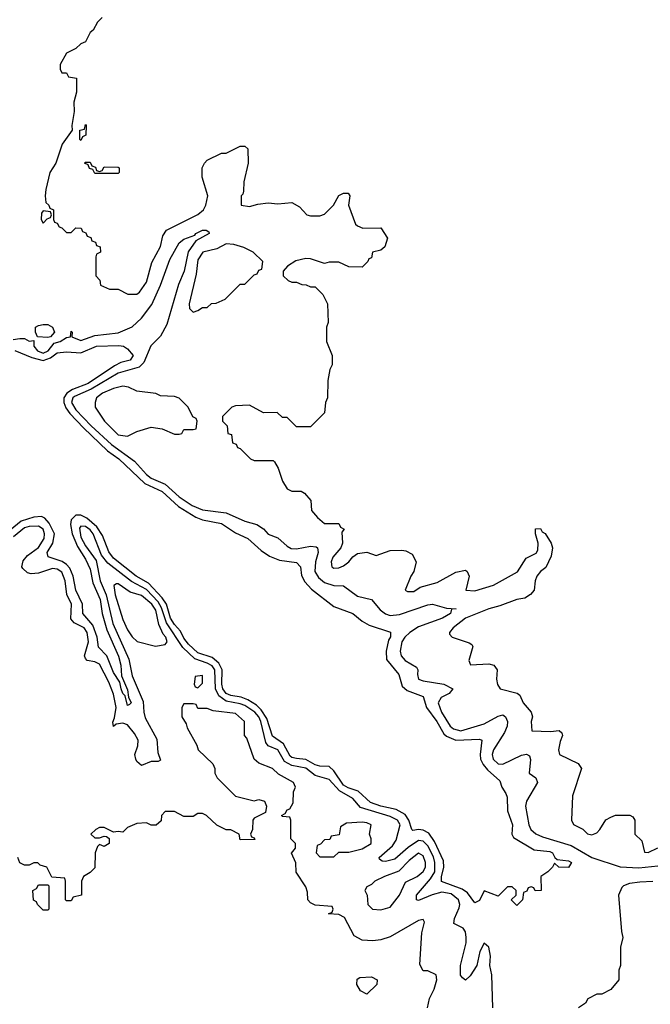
# Model space of a CAD drawing. Header units: inches. Extents: x 2668334 to 2765628, y 828034 to 955234.
# Tile 33 of 218: x 2715610 to 2718299, y 843125 to 847321. Entities that reach past the tile are written whole.
import ezdxf

# ---------------------------------------------------------------- set-up
doc = ezdxf.new("R2010")
doc.units = ezdxf.units.IN
doc.header["$MEASUREMENT"] = 0
doc.layers.add('C7814', color=7, linetype='Continuous')

msp = doc.modelspace()

# ---------------------------------------------------------------- linework, layer by layer
at = {"layer": 'C7814', "color": 4}
for points, elevation in [([(2715962, 847330), (2715942, 847310), (2715923.6, 847276.4), (2715910, 847266), (2715890, 847226), (2715870, 847218), (2715850, 847198), (2715810, 847178), (2715782, 847130), (2715782, 847110), (2715790, 847094), (2715810, 847094), (2715818, 847078), (2715851.6, 847071.6), (2715851.6, 847011.6), (2715841, 846970), (2715842.8, 846930), (2715832, 846870), (2715834, 846850), (2715791.3, 846790), (2715764.7, 846710), (2715738, 846670), (2715722, 846598), (2715718, 846570), (2715722, 846542), (2715734, 846530), (2715738, 846518), (2715754, 846510), (2715754, 846470), (2715758, 846458), (2715770, 846454), (2715778, 846438), (2715790, 846434), (2715810, 846414), (2715830, 846414), (2715850, 846434), (2715872.7, 846432.7), (2715878, 846418), (2715892.7, 846412.7), (2715898, 846398), (2715912.7, 846392.7), (2715918, 846378), (2715932.7, 846372.7), (2715938, 846358), (2715952.7, 846352.7), (2715954, 846330), (2715938, 846322), (2715934, 846310), (2715934, 846230), (2715951.6, 846211.6), (2715954, 846190), (2715992.7, 846172.7), (2716030, 846172), (2716071.6, 846151.6), (2716110, 846152), (2716120.4, 846159.6), (2716150, 846202), (2716173.6, 846286.4), (2716210, 846354), (2716220.4, 846399.6), (2716235.3, 846424.7), (2716370, 846491), (2716394, 846510), (2716404, 846530), (2716412.7, 846570), (2716388.7, 846650), (2716388.7, 846690), (2716398, 846710), (2716410, 846722), (2716470, 846752), (2716490, 846752), (2716550, 846782), (2716570, 846782), (2716582, 846770), (2716584.7, 846710), (2716566, 846630), (2716564.7, 846590), (2716562, 846578), (2716554, 846570), (2716554, 846530), (2716590, 846524.7), (2716624.7, 846535.3), (2716670, 846541), (2716710, 846536), (2716770, 846542), (2716803.6, 846523.6), (2716834, 846490), (2716850, 846484.7), (2716890, 846484.7), (2716910, 846492), (2716948, 846530), (2716970, 846572), (2716990, 846582), (2717010, 846582), (2717018, 846570), (2717012, 846530), (2717042, 846450), (2717050, 846442), (2717072.7, 846432.7), (2717150, 846434), (2717178, 846390), (2717166.4, 846353.6), (2717150, 846339), (2717114, 846330), (2717110, 846306), (2717098, 846302), (2717094, 846290), (2717070, 846266), (2717012.7, 846267.3), (2716970, 846288), (2716930, 846288), (2716910, 846282), (2716850, 846302), (2716830, 846304), (2716787.1, 846292.9), (2716752, 846270), (2716734, 846250), (2716734, 846230), (2716754, 846210), (2716770, 846202), (2716790, 846202), (2716812.7, 846192.7), (2716831.6, 846191.6), (2716850, 846182), (2716870, 846182), (2716902, 846150), (2716922, 846110), (2716924.7, 846030), (2716918, 846010), (2716918, 845950), (2716942, 845890), (2716942, 845850), (2716932, 845830), (2716923.6, 845783.6), (2716922, 845710), (2716914, 845690), (2716910, 845646), (2716850, 845586), (2716790, 845586), (2716750, 845626), (2716730, 845626), (2716707.3, 845647.3), (2716650, 845646), (2716590, 845678), (2716530, 845675.3), (2716514, 845670), (2716474, 845630), (2716474, 845610), (2716494, 845590), (2716498, 845558), (2716512.7, 845552.7), (2716518, 845518), (2716532.7, 845512.7), (2716538, 845498), (2716550, 845494), (2716594, 845450), (2716610, 845442), (2716690, 845442), (2716696.9, 845436.9), (2716712, 845410), (2716730, 845354), (2716750, 845322), (2716770, 845312), (2716810, 845312), (2716823.6, 845303.6), (2716851.6, 845271.6), (2716854, 845230), (2716879.6, 845199.6), (2716910, 845174), (2716970, 845174), (2716978, 845158), (2716994, 845150), (2716983.6, 845136.4), (2716986.8, 845090), (2716978.8, 845070), (2716945.5, 845030), (2716937.3, 845010), (2716941, 844990), (2716950, 844984), (2716970, 844984.9), (2716990, 844994), (2717014, 845010), (2717030, 845031.3), (2717050, 845046), (2717090, 845051.3), (2717130, 845038), (2717190, 845058.8), (2717239.8, 845059.8), (2717256.9, 845056.9), (2717283.6, 845043.6), (2717301, 845010), (2717290.8, 844969.2), (2717278, 844950), (2717254, 844890), (2717263.6, 844883.6), (2717290, 844884.7), (2717317.2, 844902.8), (2717390, 844922), (2717470, 844967.3), (2717510, 844974.8), (2717518, 844970), (2717526.8, 844950), (2717512, 844890), (2717550, 844887.6), (2717630, 844910.5), (2717732.5, 844967.5), (2717770, 845026), (2717812, 845048), (2717819.5, 845060.5), (2717821.2, 845090), (2717808.7, 845130), (2717809, 845151), (2717830, 845152), (2717838, 845138), (2717850, 845131.3), (2717876, 845090), (2717881, 845070), (2717875.3, 845035.3), (2717853, 844987), (2717830, 844969), (2717814.8, 844950), (2717807.3, 844930), (2717802.8, 844890), (2717788.1, 844871.9), (2717763.8, 844856.2), (2717730, 844849.5), (2717657.5, 844822.5), (2717610, 844810.9), (2717510.8, 844770), (2717458.8, 844730), (2717442, 844710), (2717442, 844702), (2717454, 844690), (2717526, 844666), (2717538, 844658), (2717542, 844650), (2717524.7, 844590), (2717532, 844572), (2717610, 844576), (2717632, 844570), (2717646, 844550), (2717642.8, 844510), (2717647.5, 844487.5), (2717658, 844470), (2717730.8, 844450.8), (2717742.8, 844442.8), (2717756, 844410), (2717791.3, 844370), (2717796, 844350), (2717791, 844330), (2717794, 844290), (2717872.5, 844287.5), (2717910, 844291.3), (2717922, 844282), (2717924.7, 844270), (2717914.4, 844245.6), (2717907.3, 844210), (2717911.3, 844190), (2717990.7, 844150.7), (2718004.7, 844130), (2717966.4, 844013.6), (2717962, 843910), (2717971.6, 843891.6), (2718010.9, 843870.9), (2718031.1, 843851.1), (2718050, 843846.8), (2718070, 843856), (2718084, 843870), (2718109.3, 843910.7), (2718130, 843922), (2718150, 843931.3), (2718211.1, 843931.1), (2718223.6, 843923.6), (2718232, 843910), (2718232, 843850), (2718262, 843822), (2718274, 843774), (2718290, 843772), (2718330, 843792)], 12), ([(2715582, 845958), (2715610, 845963), (2715630, 845962.8), (2715650, 845951.3), (2715670, 845954), (2715670.5, 845930), (2715685.3, 845910), (2715710, 845900.2), (2715731, 845910), (2715757.6, 845942.4), (2715782, 845950), (2715810, 845967.3), (2715826, 845970), (2715830, 845994), (2715834, 845990), (2715832, 845970), (2715870, 845954), (2715930, 845975.8), (2716030, 845986.3), (2716090, 846012), (2716130, 846048.8), (2716172.7, 846107.3), (2716210.7, 846189.3), (2716250, 846299.1), (2716289.7, 846370), (2716310, 846385.3), (2716356.6, 846403.4), (2716361.2, 846410), (2716390, 846424), (2716404.7, 846424.7), (2716416.9, 846416.9), (2716418, 846410), (2716361.4, 846378.6), (2716327.8, 846332.2), (2716311.2, 846250), (2716287.1, 846192.9), (2716238, 846022), (2716210, 845972), (2716169.1, 845930.9), (2716140, 845860), (2716119.4, 845840.6), (2716030, 845814), (2715914.2, 845745.8), (2715844.3, 845715.7), (2715837.3, 845710), (2715831.3, 845690), (2715850, 845659), (2715914.4, 845590), (2716001.8, 845510), (2716099.6, 845439.6), (2716150, 845383.2), (2716170, 845367.6), (2716230, 845341.2), (2716290, 845287.2), (2716345.3, 845250), (2716390, 845232.4), (2716490, 845219.6), (2716570, 845184.2), (2716621, 845170), (2716650, 845150.7), (2716668.9, 845128.9), (2716710, 845113), (2716750, 845077.1), (2716768, 845068), (2716790, 845066.5), (2716850, 845077.4), (2716874.3, 845074.3), (2716879.1, 845070), (2716882, 845050), (2716871.5, 845010), (2716868.9, 844970), (2716883.5, 844943.5), (2716910, 844923.1), (2716950, 844910.3), (2716990, 844908.2), (2717050, 844864.4), (2717110, 844850.7), (2717146.6, 844806.6), (2717169.1, 844789.1), (2717190, 844782.6), (2717230, 844786.7), (2717350, 844827.4), (2717370, 844830.4), (2717430, 844813.4), (2717471.3, 844810), (2717451, 844809), (2717446.8, 844790), (2717413, 844770), (2717310, 844734), (2717273.4, 844710), (2717251.8, 844690), (2717238.9, 844670), (2717231.8, 844630), (2717237, 844610), (2717253, 844590), (2717301.1, 844561.1), (2717307.7, 844550), (2717306, 844530), (2717311, 844510), (2717330, 844503.1), (2717418, 844490), (2717456, 844470), (2717441, 844450), (2717406.9, 844433.1), (2717394, 844410), (2717408.9, 844370), (2717445.2, 844310), (2717459.1, 844299.1), (2717490.3, 844290.3), (2717590, 844319.6), (2717650, 844352.7), (2717670, 844358), (2717680.7, 844350), (2717690.3, 844330), (2717688.7, 844310), (2717676.7, 844283.3), (2717630.3, 844210), (2717624.6, 844190), (2717628.8, 844170), (2717650, 844150.4), (2717670, 844148.9), (2717750, 844186.7), (2717770.4, 844190.4), (2717783.5, 844183.5), (2717787.9, 844167.9), (2717782.8, 844110), (2717811, 844090), (2717818, 844070), (2717770.4, 843990), (2717766.4, 843970), (2717780.3, 843890), (2717788.8, 843870), (2717810, 843851.8), (2717838.8, 843838.8), (2717961.8, 843801.8), (2718050, 843750.3), (2718170, 843710.2), (2718250, 843706.7), (2718330, 843715.6)], 8), ([(2715590, 845911.3), (2715661.3, 845881.3), (2715710, 845868.2), (2715740.7, 845879.3), (2715770, 845901.2), (2715810, 845904.9), (2715870, 845901.7), (2715938, 845930), (2716032.4, 845932.4), (2716052, 845930), (2716070, 845918), (2716094, 845890), (2716081, 845870), (2716040.6, 845859.4), (2716013.7, 845846.3), (2715902.4, 845770), (2715834.9, 845745.1), (2715811.5, 845730), (2715798.6, 845710), (2715797.8, 845690), (2715806.6, 845666.6), (2715823.1, 845643.1), (2715881.8, 845581.8), (2715984.1, 845484.1), (2716032.9, 845450), (2716144.1, 845344.1), (2716217, 845310), (2716286.4, 845246.4), (2716360.8, 845200.8), (2716390, 845190.2), (2716470, 845173.4), (2716530, 845134.4), (2716582.8, 845110), (2716639, 845059), (2716674.6, 845034.6), (2716718, 845018), (2716790, 845007.3), (2716807.3, 844990), (2716812, 844952), (2716825.1, 844925.1), (2716854.4, 844894.4), (2716950, 844820.7), (2717030, 844790.6), (2717070, 844757.3), (2717100.4, 844740.4), (2717190.4, 844710.4), (2717190.4, 844690.4), (2717182.6, 844677.4), (2717172.2, 844630), (2717173.8, 844593.8), (2717226, 844530), (2717241, 844481), (2717262, 844462), (2717330, 844436.3), (2717344.2, 844390), (2717388.9, 844330), (2717418.2, 844278.2), (2717430, 844267), (2717470, 844250.2), (2717570, 844254.9), (2717581, 844250), (2717572.7, 844190), (2717575.2, 844170), (2717586.4, 844146.4), (2717604, 844124), (2717656.7, 844076.7), (2717664.9, 844050), (2717683, 844023), (2717688, 844008), (2717690.4, 843950), (2717710.4, 843890), (2717707.7, 843850), (2717715.9, 843835.9), (2717803.5, 843783.5), (2717870, 843776), (2717882, 843770), (2717891.3, 843751.3), (2717902, 843742), (2717950, 843736), (2717962, 843730), (2717950, 843708.7), (2717908.9, 843708.9), (2717890, 843726), (2717882, 843710), (2717862, 843690), (2717832, 843670), (2717834, 843610), (2717808, 843608), (2717802, 843622), (2717790, 843626), (2717778, 843622), (2717772.7, 843607.3), (2717758, 843602), (2717754, 843570), (2717730, 843546), (2717706, 843570), (2717726, 843590), (2717726, 843610), (2717710, 843626), (2717690, 843626), (2717650, 843586), (2717590, 843608), (2717570, 843568), (2717550, 843558), (2717519.4, 843599.4), (2717496.2, 843616.2), (2717408.7, 843648.7), (2717408.3, 843668.3), (2717418.3, 843710), (2717416.6, 843736.6), (2717379, 843819), (2717354.1, 843854.1), (2717330, 843867.1), (2717310, 843869.7), (2717286, 843866), (2717281.2, 843870), (2717269.8, 843910), (2717254, 843934), (2717214.6, 843954.6), (2717149.3, 843970), (2717105.7, 843985.7), (2717053.2, 844033.2), (2717010, 844047.2), (2716990, 844059.2), (2716950, 844119.6), (2716930, 844138), (2716890, 844139.7), (2716870, 844146), (2716830, 844168.9), (2716790, 844172), (2716770, 844176.8), (2716763, 844183), (2716735, 844235), (2716687.5, 844267.5), (2716663.3, 844343.3), (2716640.2, 844380.2), (2716619.9, 844399.9), (2716583.2, 844423.2), (2716554.6, 844434.6), (2716510, 844441.5), (2716489.8, 844450), (2716476.1, 844470), (2716471.9, 844490), (2716472.9, 844550), (2716459.3, 844579.3), (2716430, 844602.5), (2716370, 844622.8), (2716330, 844659.2), (2716310, 844685.1), (2716295.7, 844715.7), (2716270, 844743.1), (2716252.9, 844770), (2716236.5, 844830), (2716217.8, 844857.8), (2716159.5, 844919.5), (2716106.6, 844950), (2716010, 845026.2), (2715990, 845053.3), (2715963.1, 845123.1), (2715939.4, 845159.4), (2715896.1, 845196.1), (2715870, 845208.8), (2715850, 845209.7), (2715830.2, 845190), (2715826, 845170), (2715833.5, 845130), (2715855.8, 845075.8), (2715890, 845021.3), (2715910, 844979.1), (2715921.7, 844921.7), (2715952.7, 844850), (2715961.2, 844790), (2715981.1, 844721.1), (2716031.7, 844608.3), (2716041.5, 844570), (2716044.5, 844524.5), (2716070, 844464.7), (2716074.2, 844434.2), (2716084.7, 844410), (2716078, 844402), (2716070, 844399), (2716059.5, 844439.5), (2716050, 844449), (2716043, 844470), (2716037.5, 844497.5), (2716010, 844539.5), (2715982, 844610), (2715946.6, 844646.6), (2715940.9, 844690), (2715921.4, 844741.4), (2715879.7, 844790), (2715878, 844830), (2715848.8, 844890), (2715837.8, 844950), (2715823.3, 844983.3), (2715810, 844999.7), (2715791.6, 845011.6), (2715731.9, 845031.9), (2715727.8, 845050), (2715751.2, 845090), (2715758, 845130), (2715735.9, 845175.9), (2715717.3, 845197.3), (2715703.6, 845203.6), (2715670, 845201.4), (2715615.9, 845184.1), (2715570, 845145.8)], 4), ([(2717626.8, 843110), (2717622.7, 843250), (2717615.1, 843290), (2717617.6, 843330), (2717610, 843369.2), (2717590, 843386), (2717572.2, 843350), (2717559.5, 843290), (2717530, 843246), (2717510, 843228), (2717497.2, 843237.2), (2717489.5, 843249.5), (2717489.7, 843289.7), (2717513.1, 843386.9), (2717513.5, 843410), (2717510, 843434), (2717500.9, 843450), (2717461.2, 843470), (2717463.6, 843490), (2717483.6, 843536.4), (2717486.2, 843550), (2717480.9, 843570), (2717450, 843595.9), (2717410, 843602.9), (2717368.1, 843591.9), (2717310, 843567.8), (2717302, 843570), (2717301.6, 843590), (2717360.8, 843659.2), (2717379.4, 843690), (2717380.6, 843730), (2717373.6, 843753.6), (2717350, 843799.7), (2717330, 843820.9), (2717310, 843823.5), (2717266.5, 843793.5), (2717210, 843743.5), (2717170, 843733.6), (2717155.1, 843735.1), (2717144.1, 843744.1), (2717142.7, 843750), (2717199, 843801), (2717215.2, 843824.8), (2717232.8, 843890), (2717220.5, 843910), (2717190, 843925), (2717063, 843963), (2717030, 844002.6), (2716974.1, 844034.1), (2716930, 844083.5), (2716870, 844100.4), (2716830, 844130.8), (2716770, 844142.3), (2716739.7, 844159.7), (2716710, 844209.7), (2716670, 844226.9), (2716660, 844240), (2716638.1, 844330), (2716628.9, 844350), (2716612.4, 844370), (2716570, 844397.7), (2716550, 844406), (2716490, 844417.3), (2716459.4, 844439.4), (2716445, 844470), (2716441.8, 844550), (2716430, 844567.4), (2716410, 844578.6), (2716356.6, 844596.6), (2716305, 844645), (2716235.7, 844750), (2716215.3, 844815.3), (2716200.2, 844840.2), (2716150, 844892.2), (2716086.7, 844926.7), (2715985.2, 845005.2), (2715958.9, 845038.9), (2715922.8, 845130), (2715910, 845147.1), (2715890, 845160.9), (2715870, 845162.9), (2715865.3, 845154.7), (2715870, 845115.5), (2715890, 845078.9), (2715935.9, 845015.9), (2715953.7, 844930), (2715979, 844870), (2716007.2, 844747.2), (2716075.2, 844595.2), (2716090, 844524.9), (2716136.1, 844416.1), (2716138.6, 844370), (2716145.3, 844345.3), (2716194.4, 844254.4), (2716198.4, 844198.4), (2716210, 844166), (2716199.8, 844160.2), (2716170, 844159.5), (2716130, 844142.7), (2716110, 844159.3), (2716104.7, 844170), (2716100.5, 844190), (2716114, 844226), (2716114.5, 844250), (2716099.3, 844279.3), (2716070, 844315.8), (2716050, 844323), (2716021.6, 844318.4), (2716009.5, 844309.5), (2716007.6, 844327.6), (2716014.7, 844345.3), (2716021.2, 844390), (2716010, 844447), (2715990, 844497.6), (2715950, 844574.7), (2715930, 844584.4), (2715897.2, 844590), (2715890, 844599), (2715886.9, 844610), (2715903.1, 844670), (2715898.4, 844710), (2715885.6, 844730), (2715842.7, 844750), (2715828.3, 844768.3), (2715831.1, 844830), (2715811.7, 844871.7), (2715803.9, 844930), (2715790, 844967.3), (2715770, 844979.8), (2715750, 844982), (2715690, 844961.7), (2715659.6, 844959.6), (2715643.3, 844963.3), (2715622.9, 844982.9), (2715619.3, 844990), (2715624.5, 845015.5), (2715642.8, 845037.2), (2715690, 845072.2), (2715714.5, 845110), (2715715.6, 845130), (2715710, 845149.2), (2715690, 845162.6), (2715650, 845161.2), (2715630, 845155), (2715583, 845117)], 8), ([(2717348, 843110), (2717357.2, 843150), (2717377.2, 843190), (2717388, 843230), (2717386, 843250), (2717350, 843268), (2717330, 843268), (2717315.3, 843295.3), (2717324, 843430), (2717335.3, 843475.3), (2717330, 843486), (2717310, 843482), (2717190, 843412.3), (2717150, 843399.3), (2717115.3, 843395.3), (2717070, 843398), (2717036.4, 843416.4), (2716994.6, 843494.6), (2716970, 843508), (2716926, 843510), (2716942, 843518), (2716946, 843530), (2716942, 843542), (2716870, 843548), (2716850, 843558), (2716838, 843570), (2716836.4, 843603.6), (2716830, 843626), (2716788.4, 843688.4), (2716787.3, 843727.3), (2716768.9, 843768.9), (2716786, 843790), (2716786, 843810), (2716766, 843830), (2716766, 843910), (2716762, 843922), (2716730, 843926), (2716726, 843930), (2716742, 843938), (2716750, 843954), (2716762, 843958), (2716776.4, 843983.6), (2716778, 844030), (2716786, 844050), (2716778, 844070), (2716714, 844106), (2716688, 844130), (2716630, 844153.2), (2716609.4, 844169.4), (2716579, 844259), (2716568.7, 844270), (2716568, 844330), (2716530, 844364), (2716435.3, 844375.3), (2716410, 844386), (2716370, 844386), (2716362, 844402), (2716350, 844406), (2716310, 844406), (2716302, 844390), (2716302, 844350), (2716319.6, 844319.6), (2716323.6, 844303.6), (2716364.7, 844230), (2716371.3, 844210), (2716434, 844150), (2716442, 844130), (2716442, 844110), (2716452, 844090), (2716530, 844011.3), (2716610, 843992), (2716630, 843998), (2716654, 843990), (2716662, 843970), (2716658, 843942), (2716610, 843918), (2716604.7, 843910), (2716602, 843870), (2716594, 843850), (2716598, 843838), (2716610, 843834), (2716612.7, 843827.3), (2716550, 843826), (2716546, 843850), (2716510, 843868), (2716490, 843868), (2716450, 843888), (2716406, 843930), (2716390, 843938), (2716370, 843938), (2716350, 843926), (2716310, 843926), (2716270, 843946), (2716230, 843946), (2716214, 843930), (2716212.7, 843907.3), (2716191.6, 843888.4), (2716170, 843888), (2716150, 843898), (2716110, 843895.3), (2716070, 843878), (2716050, 843858), (2716030, 843862), (2716010, 843858), (2715970, 843878), (2715950, 843878), (2715934, 843870), (2715914, 843850), (2715930, 843834), (2715950, 843834), (2715970, 843842), (2715979.6, 843839.6), (2715992, 843832), (2715992, 843810), (2715970, 843798), (2715950, 843806), (2715942, 843798), (2715932, 843770), (2715930, 843706), (2715910, 843686), (2715882, 843670), (2715874, 843650), (2715874, 843590), (2715838, 843582), (2715830, 843566), (2715810, 843566), (2715806, 843570), (2715806, 843650), (2715802, 843662), (2715747.3, 843667.3), (2715726, 843710), (2715698, 843718), (2715687.3, 843727.3), (2715670, 843728), (2715650, 843718), (2715630, 843718), (2715610, 843728), (2715602, 843750)], 12), ([(2718310, 843647.7), (2718254.1, 843645.9), (2718210, 843639.6), (2718184.7, 843630), (2718177.3, 843622.7), (2718162.8, 843590), (2718175.3, 843435.3), (2718181, 843410), (2718171.1, 843368.9), (2718170.9, 843290.9), (2718164.7, 843270), (2718164.7, 843230), (2718130, 843188), (2718091.6, 843168.4), (2718070, 843168), (2718031.6, 843148.4), (2718022, 843130), (2717992, 843110)], 8)]:
    msp.add_lwpolyline(points, dxfattribs=dict(at, elevation=elevation))
for points, elevation in [([(2715870, 846806), (2715866, 846810), (2715866, 846850), (2715886, 846854), (2715890, 846874), (2715894, 846870), (2715891.6, 846828.4), (2715878, 846822)], 12), ([(2715950, 846674), (2715962, 846678), (2715970, 846694), (2716030, 846692), (2716034, 846690), (2716034, 846670), (2716030, 846666), (2715930, 846666), (2715922, 846682), (2715907.3, 846687.3), (2715902, 846702), (2715886, 846710), (2715890, 846714), (2715910, 846714), (2715918, 846698), (2715932.7, 846692.7), (2715938, 846678)], 12), ([(2715710, 846506), (2715703.6, 846496.4), (2715702, 846470), (2715710, 846454), (2715727.3, 846472.7), (2715742, 846478), (2715746, 846490), (2715742, 846502)], 12), ([(2716490, 846365.2), (2716450, 846345.2), (2716391.3, 846330), (2716370, 846298), (2716363, 846237), (2716332, 846110), (2716334, 846090), (2716350, 846074), (2716370, 846082), (2716390, 846094), (2716410, 846094), (2716428.4, 846111.6), (2716447.3, 846112.7), (2716486, 846130), (2716550, 846194), (2716570, 846194), (2716610, 846234), (2716622, 846238), (2716630, 846254), (2716642, 846258), (2716646, 846290), (2716606, 846330), (2716566, 846350), (2716523.1, 846363.1)], 12), ([(2715730, 845966.6), (2715686, 845970), (2715678, 845990), (2715678, 846010), (2715690, 846018), (2715710, 846022), (2715730, 846022), (2715750, 846011.3), (2715758, 845990), (2715742, 845970)], 8), ([(2716050, 845759), (2716010, 845749), (2715962.8, 845730), (2715938, 845710), (2715931.3, 845690), (2715932, 845670), (2715971.3, 845610), (2716030, 845551.3), (2716070, 845546), (2716110, 845566), (2716170, 845584.7), (2716216.9, 845576.9), (2716270, 845554), (2716290, 845554), (2716302, 845558), (2716310, 845574), (2716350, 845574), (2716362, 845578), (2716366, 845610), (2716362, 845622), (2716348.4, 845628.4), (2716328, 845670), (2716290, 845708), (2716270, 845715.3), (2716210, 845718), (2716190, 845728), (2716110, 845738), (2716074.6, 845754.6)], 12), ([(2716022.5, 844917.5), (2716011.3, 844910), (2716017.6, 844870), (2716050, 844764.7), (2716070, 844721), (2716090, 844691.3), (2716110.9, 844670.9), (2716188.4, 844651.6), (2716230, 844658), (2716239, 844670), (2716233.6, 844690), (2716222.3, 844702.3), (2716203.1, 844743.1), (2716190, 844805.2), (2716173.3, 844830), (2716130, 844867.6), (2716081.7, 844881.7), (2716030, 844917)], 12), ([(2716390, 844526), (2716358, 844522), (2716354, 844490), (2716358, 844478), (2716370, 844474), (2716390, 844494)], 12), ([(2717070, 843901.2), (2717003.5, 843896.5), (2716978, 843882), (2716972.7, 843847.3), (2716938, 843842), (2716932.7, 843827.3), (2716910, 843826), (2716892.7, 843807.3), (2716878, 843802), (2716874, 843770), (2716890, 843754), (2716950, 843754), (2716970, 843774), (2717014, 843774), (2717070, 843787.3), (2717108.7, 843810), (2717108.7, 843830), (2717102, 843850), (2717108, 843890), (2717090, 843899)], 12), ([(2717310, 843769.3), (2717270, 843738.4), (2717227, 843693), (2717164.7, 843670), (2717124.7, 843650), (2717110, 843635.3), (2717090, 843626), (2717082, 843610), (2717092, 843590), (2717094, 843550), (2717114, 843530), (2717150, 843527.3), (2717190, 843538.8), (2717229.2, 843590), (2717255.1, 843644.9), (2717304, 843670), (2717330, 843690.8), (2717340.7, 843710), (2717339.6, 843730), (2717330, 843758)], 12), ([(2715710, 843526), (2715686, 843550), (2715682, 843562), (2715668.4, 843568.4), (2715666, 843610), (2715682, 843618), (2715690, 843634), (2715730, 843634), (2715734, 843630), (2715734, 843530), (2715730, 843526)], 12), ([(2717090, 843168), (2717063.1, 843183.1), (2717048, 843210), (2717048.4, 843231.6), (2717060.4, 843239.6), (2717110, 843242), (2717134, 843230), (2717132, 843210)], 12)]:
    msp.add_lwpolyline(points, close=True, dxfattribs=dict(at, elevation=elevation))

doc.saveas('drawing.dxf')
